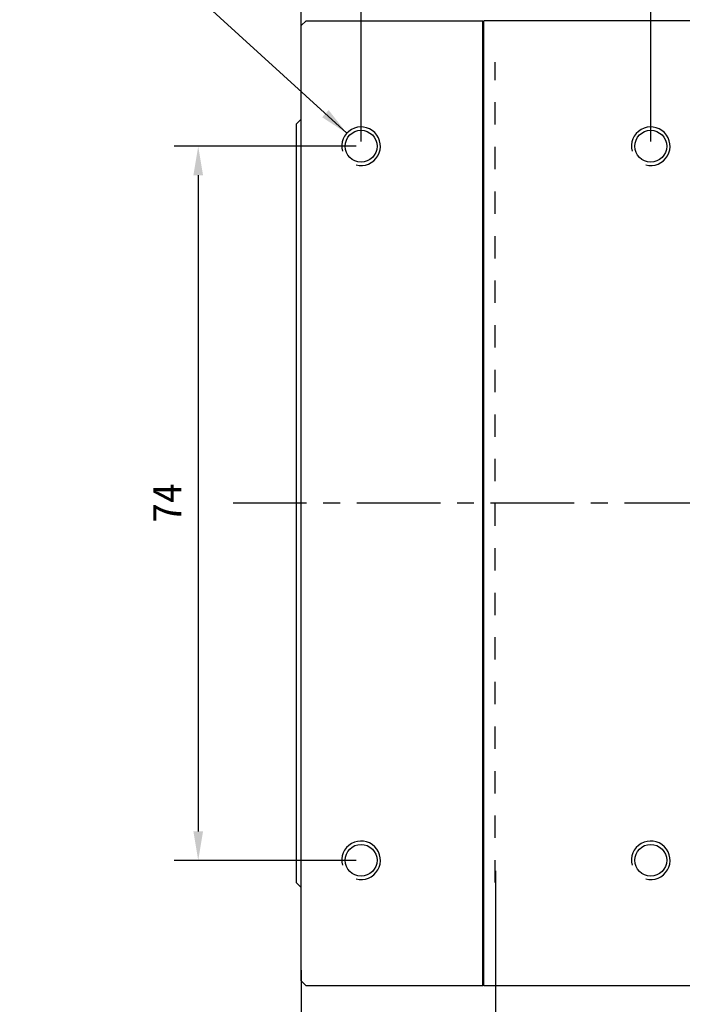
# Model space of a CAD drawing. Header units: millimetres. Extents: x 8 to 542, y 18 to 307.
# Tile 3 of 8: x 221 to 290, y 108 to 210. Entities that reach past the tile are written whole.
import ezdxf

# ---------------------------------------------------------------- set-up
doc = ezdxf.new("R2010")
doc.units = ezdxf.units.MM
doc.header["$LTSCALE"] = 23.1
doc.header["$PDMODE"] = 3
doc.header["$PDSIZE"] = 8
doc.linetypes.add('CENTER', pattern=[0.6, 0.375, -0.075, 0.075, -0.075])
doc.linetypes.add('DASHED', pattern=[0.2, 0.1, -0.1])
doc.layers.get('0').update_dxf_attribs({"linetype": 'CONTINUOUS'})
doc.layers.get('Defpoints').update_dxf_attribs({"linetype": 'CONTINUOUS'})
for name, color, linetype in [('00_COMPONENTS', 7, 'CONTINUOUS'), ('03_ALL_AXES', 7, 'CONTINUOUS'), ('51__DRAFT_DIMS', 7, 'CONTINUOUS')]:
    doc.layers.add(name, color=color, linetype=linetype)
doc.styles.get("Standard").update_dxf_attribs({"font": 'simfang.ttf'})
doc.dimstyles.new('DIMSTYLE_1', dxfattribs={"dimtxt": 3, "dimasz": 3, "dimexe": 2.5, "dimexo": 0.5, "dimgap": 0.75, "dimtad": 1, "dimdsep": 46, "dimtxsty": 'STANDARD', "dimblk": '_FILLED', "dimblk1": '_FILLED', "dimblk2": '_FILLED', "dimcen": 0.09, "dimclrt": 3, "dimazin": 2, "dimtp": 0.3, "dimtm": 0.3, "dimtfac": 1, "dimtofl": 0, "dimtmove": 0, "dimatfit": 3, "dimldrblk": '_FILLED', "dimfxl": 1, "dimtolj": 1, "dimarcsym": 0})
doc.dimstyles.new('DIMSTYLE_4', dxfattribs={"dimtxt": 3, "dimasz": 3, "dimexe": 2.5, "dimexo": 0.5, "dimgap": 0.75, "dimtad": 1, "dimdsep": 46, "dimtxsty": 'STANDARD', "dimblk": '_FILLED', "dimblk1": '_FILLED', "dimblk2": '_FILLED', "dimcen": 0.09, "dimclrt": 3, "dimazin": 2, "dimtp": 0.2, "dimtm": 0.2, "dimtfac": 1, "dimtofl": 0, "dimtmove": 0, "dimatfit": 3, "dimldrblk": '_FILLED', "dimfxl": 1, "dimtolj": 1, "dimarcsym": 0})

# ---------------------------------------------------------------- blocks, each defined once
blk = doc.blocks.new('_FILLED')
at = {"color": 0, "linetype": 'ByBlock'}
blk.add_solid([(0, 0), (-1, 0.167), (-1, -0.167)], dxfattribs=at)
blk = doc.blocks.new('*D5')
at = {"layer": '51__DRAFT_DIMS', "color": 0, "lineweight": -2}
for p, q in [((250.17, 204.97), (250.17, 222)), ((256.37, 197.79), (256.37, 222)), ((247.17, 219.5), (235.55, 219.5)), ((259.37, 219.5), (262.37, 219.5))]:
    blk.add_line(p, q, dxfattribs=at)
at = {"layer": 'Defpoints', "color": 0}
for p in [(256.37, 219.5), (250.17, 204.47), (256.37, 197.29)]:
    blk.add_point(p, dxfattribs=at)
at = {"layer": '51__DRAFT_DIMS', "color": 0, "linetype": 'ByBlock', "lineweight": -2, "xscale": 3, "yscale": 3, "zscale": 3}
blk.add_blockref('_FILLED', (250.17, 219.5), dxfattribs=at)
at = {"layer": '51__DRAFT_DIMS', "color": 0, "linetype": 'ByBlock', "lineweight": -2, "xscale": 3, "yscale": 3, "zscale": 3, "rotation": 180}
blk.add_blockref('_FILLED', (256.37, 219.5), dxfattribs=at)
at = {"layer": '51__DRAFT_DIMS', "insert": (243.42, 224.92), "char_height": 3.5, "attachment_point": 3, "line_spacing_factor": 0.9}
blk.add_mtext('\\A1;6.2', dxfattribs=at)
blk = doc.blocks.new('*D6')
at = {"layer": '51__DRAFT_DIMS', "color": 0, "lineweight": -2}
for p, q in [((256.37, 197.79), (256.37, 222)), ((286.37, 197.79), (286.37, 222)), ((259.37, 219.5), (283.37, 219.5))]:
    blk.add_line(p, q, dxfattribs=at)
at = {"layer": 'Defpoints', "color": 0}
for p in [(286.37, 219.5), (256.37, 197.29), (286.37, 197.29)]:
    blk.add_point(p, dxfattribs=at)
at = {"layer": '51__DRAFT_DIMS', "color": 0, "linetype": 'ByBlock', "lineweight": -2, "xscale": 3, "yscale": 3, "zscale": 3, "rotation": 180}
blk.add_blockref('_FILLED', (256.37, 219.5), dxfattribs=at)
at = {"layer": '51__DRAFT_DIMS', "color": 0, "linetype": 'ByBlock', "lineweight": -2, "xscale": 3, "yscale": 3, "zscale": 3}
blk.add_blockref('_FILLED', (286.37, 219.5), dxfattribs=at)
at = {"layer": '51__DRAFT_DIMS', "insert": (273.34, 224.92), "char_height": 3.5, "attachment_point": 2, "line_spacing_factor": 0.9}
blk.add_mtext('\\A1;30', dxfattribs=at)
blk = doc.blocks.new('*D7')
at = {"layer": '51__DRAFT_DIMS', "color": 0, "lineweight": -2}
for p, q in [((255.87, 197.29), (237, 197.29)), ((239.5, 194.29), (239.5, 126.29)), ((255.87, 123.29), (237, 123.29))]:
    blk.add_line(p, q, dxfattribs=at)
at = {"layer": 'Defpoints', "color": 0}
for p in [(256.37, 197.29), (239.5, 123.29), (256.37, 123.29)]:
    blk.add_point(p, dxfattribs=at)
at = {"layer": '51__DRAFT_DIMS', "color": 0, "linetype": 'ByBlock', "lineweight": -2, "xscale": 3, "yscale": 3, "zscale": 3}
for p, rotation in [((239.5, 197.29), 90), ((239.5, 123.29), 270)]:
    blk.add_blockref('_FILLED', p, dxfattribs=dict(at, rotation=rotation))
at = {"layer": '51__DRAFT_DIMS', "insert": (234.75, 160.32), "char_height": 3, "attachment_point": 2, "rotation": 90, "line_spacing_factor": 0.9}
blk.add_mtext('\\A1;74', dxfattribs=at)
blk = doc.blocks.new('*D8')
at = {"layer": '51__DRAFT_DIMS', "color": 0, "lineweight": -2}
for p, q in [((250.17, 208.37), (250.17, 228.53)), ((313.17, 204.22), (313.17, 228.53)), ((253.17, 226.03), (310.17, 226.03))]:
    blk.add_line(p, q, dxfattribs=at)
at = {"layer": 'Defpoints', "color": 0}
for p in [(313.17, 226.03), (250.17, 207.87), (313.17, 203.72)]:
    blk.add_point(p, dxfattribs=at)
at = {"layer": '51__DRAFT_DIMS', "color": 0, "linetype": 'ByBlock', "lineweight": -2, "xscale": 3, "yscale": 3, "zscale": 3, "rotation": 180}
blk.add_blockref('_FILLED', (250.17, 226.03), dxfattribs=at)
at = {"layer": '51__DRAFT_DIMS', "color": 0, "linetype": 'ByBlock', "lineweight": -2, "xscale": 3, "yscale": 3, "zscale": 3}
blk.add_blockref('_FILLED', (313.17, 226.03), dxfattribs=at)
at = {"layer": '51__DRAFT_DIMS', "insert": (283.65, 231.45), "char_height": 3.5, "attachment_point": 2, "line_spacing_factor": 0.9}
blk.add_mtext('\\A1;63', dxfattribs=at)
blk = doc.blocks.new('*D9')
at = {"layer": '51__DRAFT_DIMS', "color": 0, "lineweight": -2}
for p, q in [((250.17, 208.37), (250.17, 235.93)), ((336.17, 188.29), (336.17, 235.93)), ((333.17, 233.43), (253.17, 233.43))]:
    blk.add_line(p, q, dxfattribs=at)
at = {"layer": 'Defpoints', "color": 0}
for p in [(250.17, 233.43), (250.17, 207.87), (336.17, 187.79)]:
    blk.add_point(p, dxfattribs=at)
at = {"layer": '51__DRAFT_DIMS', "color": 0, "linetype": 'ByBlock', "lineweight": -2, "xscale": 3, "yscale": 3, "zscale": 3, "rotation": 180}
blk.add_blockref('_FILLED', (250.17, 233.43), dxfattribs=at)
at = {"layer": '51__DRAFT_DIMS', "color": 0, "linetype": 'ByBlock', "lineweight": -2, "xscale": 3, "yscale": 3, "zscale": 3}
blk.add_blockref('_FILLED', (336.17, 233.43), dxfattribs=at)
at = {"layer": '51__DRAFT_DIMS', "insert": (295.09, 238.84), "char_height": 3.5, "attachment_point": 2, "line_spacing_factor": 0.9}
blk.add_mtext('\\A1;86', dxfattribs=at)

msp = doc.modelspace()

# ---------------------------------------------------------------- linework, layer by layer
at = {"color": 252}
for p, q in [((270.274, 122.208), (270.274, 74.804)), ((250.166, 111.906), (250.166, 74.804))]:
    msp.add_line(p, q, dxfattribs=at)
at = {"layer": '00_COMPONENTS', "color": 7}
for p, q in [((250.166, 209.795), (250.666, 210.295)), ((250.666, 210.295), (268.966, 210.295)), ((268.966, 110.295), (268.966, 210.295)), ((269.066, 110.295), (269.066, 210.295)), ((293.766, 210.295), (269.066, 210.295)), ((250.166, 110.795), (250.166, 209.795)), ((269.066, 209.195), (268.966, 209.195)), ((250.166, 200.103), (249.658, 199.595)), ((249.658, 199.595), (249.658, 120.995)), ((249.658, 120.995), (250.166, 120.487)), ((269.066, 111.395), (268.966, 111.395)), ((250.166, 110.795), (250.666, 110.295)), ((268.966, 110.295), (250.666, 110.295)), ((293.766, 110.295), (269.066, 110.295))]:
    msp.add_line(p, q, dxfattribs=at)
at = {"layer": '00_COMPONENTS', "color": 4}
for p, q in [((269.066, 208.316), (268.966, 208.316)), ((269.066, 205.011), (268.966, 205.011)), ((269.066, 202.889), (268.966, 202.889)), ((269.066, 117.7), (268.966, 117.7)), ((269.066, 115.579), (268.966, 115.579)), ((269.066, 112.273), (268.966, 112.273))]:
    msp.add_line(p, q, dxfattribs=at)
at = {"layer": '00_COMPONENTS', "color": 8, "linetype": 'DASHED'}
msp.add_line((270.267, 120.995), (270.267, 205.995), dxfattribs=at)
at = {"layer": '00_COMPONENTS', "color": 7}
for centre in [(256.366, 197.295), (286.366, 197.295), (256.366, 123.295), (286.366, 123.295)]:
    msp.add_circle(centre, 1.65, dxfattribs=at)
at = {"layer": '00_COMPONENTS', "color": 8}
for centre in [(256.366, 197.295), (286.366, 197.295), (256.366, 123.295), (286.366, 123.295)]:
    msp.add_arc(centre, 2, 255, 195, dxfattribs=at)
at = {"layer": '03_ALL_AXES', "color": 1, "linetype": 'CENTER'}
msp.add_line((347.744, 160.295), (243.112, 160.295), dxfattribs=at)
at = {"layer": '51__DRAFT_DIMS', "color": 8}
msp.add_line((254.888, 198.643), (221.012, 229.555), dxfattribs=at)

# ---------------------------------------------------------------- block references
at = {"layer": '51__DRAFT_DIMS', "color": 8, "xscale": 3, "yscale": 3, "zscale": 3, "rotation": 317.6189899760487}
msp.add_blockref('_FILLED', (254.888, 198.643), dxfattribs=at)

# ---------------------------------------------------------------- dimensions: what is measured, and where the dimension line sits
at = {"layer": '51__DRAFT_DIMS', "color": 8}
for base, p1, p2, angle, override, picture, middle in [((250.166, 233.428), (336.169, 187.795), (250.166, 207.868), 180, {"dimtxt": 3.5, "dimclrt": 256}, '*D9', (295.094, 233.428)), ((239.498, 123.295), (256.366, 197.295), (256.366, 123.295), 270, {"dimclrt": 256}, '*D7', (239.498, 160.321))]:
    dim = msp.add_linear_dim(base=base, p1=p1, p2=p2, angle=angle, dimstyle='DIMSTYLE_1', override=override, dxfattribs=at)
    dim.commit()
    dim.dimension.update_dxf_attribs({"geometry": picture, "text_midpoint": middle, "dimtype": 160})
for base, p1, p2, dimstyle, picture, middle in [((313.166, 226.029), (250.166, 207.868), (313.166, 203.716), 'DIMSTYLE_1', '*D8', (283.645, 226.029)), ((256.366, 219.503), (250.166, 204.466), (256.366, 197.295), 'DIMSTYLE_4', '*D5', (239.856, 219.503)), ((286.366, 219.503), (256.366, 197.295), (286.366, 197.295), 'DIMSTYLE_4', '*D6', (273.339, 219.503))]:
    dim = msp.add_linear_dim(base=base, p1=p1, p2=p2, dimstyle=dimstyle, override={"dimtxt": 3.5, "dimclrt": 256}, dxfattribs=at)
    dim.commit()
    dim.dimension.update_dxf_attribs({"geometry": picture, "text_midpoint": middle, "dimtype": 160})

doc.saveas('drawing.dxf')
